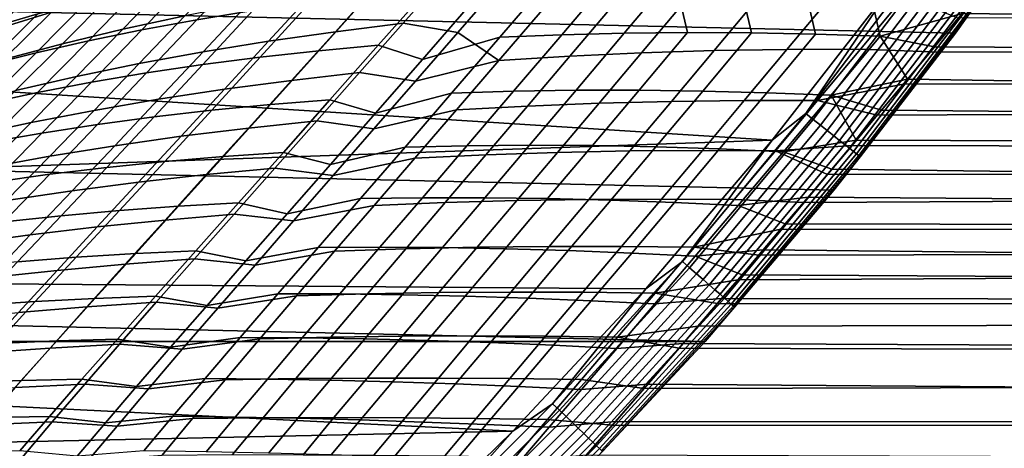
# Model space of a CAD drawing. Header units: metres. Extents: x -28 to 70, y -218 to 27.
# Tile 136 of 246: x 16.2 to 22.41, y -18.98 to -16.28. Entities that reach past the tile are written whole.
import ezdxf

# ---------------------------------------------------------------- set-up
doc = ezdxf.new("R2010")
doc.units = ezdxf.units.M
doc.layers.add('solid_10_261_002_XXX', color=7, linetype='CONTINUOUS')

msp = doc.modelspace()

# ---------------------------------------------------------------- linework, layer by layer
at = {"layer": 'solid_10_261_002_XXX'}
for points in [[(22.099781, -16.366096, -5), (-22.821917, -15.343076, -5), (-23.496506, -14.288569, -5), (22.821917, -15.343076, -5)], [(21.332174, -17.354755, -5), (-22.099781, -16.366096, -5), (-22.821917, -15.343076, -5), (22.099781, -16.366096, -5)], [(22.821844, -15.343189, -0.5), (22.099854, -16.366016, -0.5), (22.099781, -16.366096, -5), (22.821917, -15.343076, -5)], [(22.245083, -16.161999, -0.440391), (22.099854, -16.366016, -0.5), (22.821844, -15.343189, -0.5)], [(17.314629, -16.280357, 100.37133), (17.636488, -15.935699, 99.866058), (17.988544, -15.87366, 100.078346), (17.668259, -16.222908, 100.580765)], [(20.944098, -17.039499), (21.697809, -16.068729), (15.181835, -15.922037), (14.406844, -16.626568)], [(16.005104, -16.332874, 98.643349), (16.342152, -16.001106, 98.142944), (16.64698, -15.906717, 98.411339), (16.312922, -16.24239, 98.907211)], [(16.35194, -16.040718, 129.638458), (16.043488, -16.342142, 129.174866), (16.398581, -16.233555, 128.90567), (16.702795, -15.929168, 129.361969)], [(17.142881, -16.035906, 128.402283), (16.848246, -16.340307, 127.939102), (17.239708, -16.25527, 127.71315), (17.531113, -15.947328, 128.169891)], [(16.968721, -16.343781, 100.150764), (17.292479, -16.003695, 99.642189), (17.636488, -15.935699, 99.866058), (17.314629, -16.280357, 100.37133)], [(21.15657, -16.871801, -0.003646), (21.892218, -15.905626, -0.003646), (21.697809, -16.068729)], [(21.203049, -16.908867, -0.014544), (21.940311, -15.940569, -0.014544), (21.892218, -15.905626, -0.003646), (21.15657, -16.871801, -0.003646)], [(21.248159, -16.944841, -0.032535), (21.986992, -15.974484, -0.032535), (21.940311, -15.940569, -0.014544), (21.203049, -16.908867, -0.014544)], [(15.707069, -16.428204, 98.371368), (16.04739, -16.100204, 97.866135), (16.342152, -16.001106, 98.142944), (16.005104, -16.332874, 98.643349)], [(16.63096, -16.413103, 99.919655), (16.956938, -16.077547, 99.407341), (17.292479, -16.003695, 99.642189), (16.968721, -16.343781, 100.150764)], [(18.469376, -16.042706, 127.118889), (18.188587, -16.355749, 126.658348), (18.616701, -16.303047, 126.495224), (18.895832, -15.986372, 126.951286)], [(18.895832, -15.986372, 126.951286), (18.616701, -16.303047, 126.495224), (18.961658, -16.361206, 126.195549), (19.233238, -16.048702, 126.646179)], [(19.225571, -16.391096, 101.958908), (19.537369, -16.027897, 101.440681), (19.92837, -16.007721, 101.571243), (19.616188, -16.375088, 102.089836)], [(19.616188, -16.375088, 102.089836), (19.92837, -16.007721, 101.571243), (20.324041, -15.99379, 101.686806), (20.011143, -16.365141, 102.206467)], [(20.011143, -16.365141, 102.206467), (20.324041, -15.99379, 101.686806), (20.409979, -16.361177, 102.308357)], [(20.324041, -15.99379, 101.686806), (20.723925, -15.986053, 101.78688), (20.812244, -16.363123, 102.39505), (20.409979, -16.361177, 102.308357)], [(20.723925, -15.986053, 101.78688), (21.127552, -15.984461, 101.870987), (21.217482, -16.370903, 102.466095), (20.812244, -16.363123, 102.39505)], [(21.127552, -15.984461, 101.870987), (21.534464, -15.988965, 101.938652), (21.625238, -16.384441, 102.521049), (21.217482, -16.370903, 102.466095)], [(21.291243, -16.9792, -0.057356), (22.031572, -16.006874, -0.057356), (21.986992, -15.974484, -0.032535), (21.248159, -16.944841, -0.032535)], [(21.331671, -17.01144, -0.088645), (22.073406, -16.03727, -0.088645), (22.031572, -16.006874, -0.057356), (21.291243, -16.9792, -0.057356)], [(21.534464, -15.988965, 101.938652), (21.944197, -15.999514, 101.989372), (22.141901, -16.242201, 102.329918), (21.625238, -16.384441, 102.521049)], [(16.013262, -16.157969, 129.925598), (15.700212, -16.456556, 129.454361), (16.043488, -16.342142, 129.174866), (16.35194, -16.040718, 129.638458)], [(16.301771, -16.488251, 99.678589), (16.630287, -16.15716, 99.162132), (16.956938, -16.077547, 99.407341), (16.63096, -16.413103, 99.919655)], [(16.765188, -16.131359, 128.647827), (16.466927, -16.432262, 128.177689), (16.848246, -16.340307, 127.939102), (17.142881, -16.035906, 128.402283)], [(18.050831, -16.106369, 127.302261), (17.767977, -16.415689, 126.836555), (18.188587, -16.355749, 126.658348), (18.469376, -16.042706, 127.118889)], [(18.737467, -16.530592, 101.991714), (19.041058, -16.181719, 101.475571), (19.537369, -16.027897, 101.440681), (19.225571, -16.391096, 101.958908)], [(19.233238, -16.048702, 126.646179), (18.961658, -16.361206, 126.195549), (19.220161, -16.537367, 125.74791), (19.493189, -16.219584, 126.217133)], [(21.15657, -16.871801, -0.003646), (21.697809, -16.068729), (20.944098, -17.039499)], [(21.368853, -17.04109, -0.125945), (22.111881, -16.065222, -0.125945), (22.073406, -16.03727, -0.088645), (21.331671, -17.01144, -0.088645)], [(21.402243, -17.067719, -0.16871), (22.146433, -16.090324, -0.16871), (22.111881, -16.065222, -0.125945), (21.368853, -17.04109, -0.125945)], [(22.321981, -16.02508, 102.033508), (54.200001, -16.06415, 102.086014), (54.200001, -16.629393, 102.888596), (22.141901, -16.242201, 102.329918)], [(16.398581, -16.233555, 128.90567), (16.096304, -16.531029, 128.428116), (16.466927, -16.432262, 128.177689), (16.765188, -16.131359, 128.647827)], [(17.640755, -16.177258, 127.50061), (17.355423, -16.482792, 127.029091), (17.767977, -16.415689, 126.836555), (18.050831, -16.106369, 127.302261)], [(17.715445, -16.516684, 101.301697), (18.029184, -16.171511, 100.778496), (18.396984, -16.126238, 100.963936), (18.084253, -16.476068, 101.484993)], [(18.084253, -16.476068, 101.484993), (18.396984, -16.126238, 100.963936), (18.771233, -16.087166, 101.136497), (18.459162, -16.44157, 101.655991)], [(18.771233, -16.087166, 101.136497), (19.041058, -16.181719, 101.475571), (18.737467, -16.530592, 101.991714), (18.459162, -16.44157, 101.655991)], [(20.849722, -16.148182, 125.930138), (20.576693, -16.474751, 125.465866), (21.036875, -16.467178, 125.407173), (21.31064, -16.138254, 125.871658)], [(21.31064, -16.138254, 125.871658), (21.036875, -16.467178, 125.407173), (21.50008, -16.466009, 125.367104), (21.774929, -16.135065, 125.832787)], [(21.431355, -17.090935, -0.216316), (22.176558, -16.112211, -0.216316), (22.146433, -16.090324, -0.16871), (21.402243, -17.067719, -0.16871)], [(21.455765, -17.110401, -0.268066), (22.201815, -16.130562, -0.268066), (22.176558, -16.112211, -0.216316), (21.431355, -17.090935, -0.216316)], [(21.475113, -17.125832, -0.323206), (22.221836, -16.145109, -0.323206), (22.201815, -16.130562, -0.268066), (21.455765, -17.110401, -0.268066)], [(21.774929, -16.135065, 125.832787), (21.50008, -16.466009, 125.367104), (21.941723, -16.482347, 125.328384), (22.117039, -16.271477, 125.629234)], [(22.117039, -16.271477, 125.629234), (21.941723, -16.482347, 125.328384), (68.738998, -16.657686, 125.068939), (68.738998, -16.095184, 125.872032)], [(15.981546, -16.569101, 99.428177), (16.312922, -16.24239, 98.907211), (16.630287, -16.15716, 99.162132), (16.301771, -16.488251, 99.678589)], [(17.239708, -16.25527, 127.71315), (16.951487, -16.55698, 127.235222), (17.355423, -16.482792, 127.029091), (17.640755, -16.177258, 127.50061)], [(17.353163, -16.563364, 101.106659), (17.668259, -16.222908, 100.580765), (18.029184, -16.171511, 100.778496), (17.715445, -16.516684, 101.301697)], [(19.493189, -16.219584, 126.217133), (19.220161, -16.537367, 125.74791), (19.667749, -16.509697, 125.63681), (19.940393, -16.188728, 126.1035)], [(19.940393, -16.188728, 126.1035), (19.667749, -16.509697, 125.63681), (20.120123, -16.488874, 125.54261), (20.392773, -16.164967, 126.007629)], [(20.392773, -16.164967, 126.007629), (20.120123, -16.488874, 125.54261), (20.576693, -16.474751, 125.465866), (20.849722, -16.148182, 125.930138)], [(21.489119, -17.137001, -0.380929), (22.23633, -16.15564, -0.380929), (22.221836, -16.145109, -0.323206), (21.475113, -17.125832, -0.323206)], [(21.497578, -17.143745, -0.440391), (22.245083, -16.161999, -0.440391), (22.23633, -16.15564, -0.380929), (21.489119, -17.137001, -0.380929)], [(21.497578, -17.143745, -0.440391), (22.099854, -16.366016, -0.5), (22.245083, -16.161999, -0.440391)], [(15.670562, -16.655315, 99.169174), (16.005104, -16.332874, 98.643349), (16.312922, -16.24239, 98.907211), (15.981546, -16.569101, 99.428177)], [(16.043488, -16.342142, 129.174866), (15.736807, -16.636278, 128.689468), (16.096304, -16.531029, 128.428116), (16.398581, -16.233555, 128.90567)], [(16.848246, -16.340307, 127.939102), (16.556721, -16.638184, 127.454193), (16.951487, -16.55698, 127.235222), (17.239708, -16.25527, 127.71315)], [(16.997831, -16.616062, 100.900429), (17.314629, -16.280357, 100.37133), (17.668259, -16.222908, 100.580765), (17.353163, -16.563364, 101.106659)], [(21.625238, -16.384441, 102.521049), (22.141901, -16.242201, 102.329918), (21.967104, -16.452318, 102.628052)], [(21.967104, -16.452318, 102.628052), (22.141901, -16.242201, 102.329918), (54.200001, -16.629393, 102.888596)], [(16.649879, -16.674725, 100.683556), (16.968721, -16.343781, 100.150764), (17.314629, -16.280357, 100.37133), (16.997831, -16.616062, 100.900429)], [(18.188587, -16.355749, 126.658348), (17.911943, -16.662766, 126.176636), (18.341684, -16.613823, 126.01844), (18.616701, -16.303047, 126.495224)], [(18.616701, -16.303047, 126.495224), (18.341684, -16.613823, 126.01844), (18.694263, -16.667944, 125.724915), (18.961658, -16.361206, 126.195549)], [(20.520069, -18.307835, -5), (-21.332174, -17.354755, -5), (-22.099781, -16.366096, -5), (21.332174, -17.354755, -5)], [(16.466927, -16.432262, 128.177689), (16.171684, -16.726324, 127.685265), (16.556721, -16.638184, 127.454193), (16.848246, -16.340307, 127.939102)], [(16.309731, -16.739304, 100.456596), (16.63096, -16.413103, 99.919655), (16.968721, -16.343781, 100.150764), (16.649879, -16.674725, 100.683556)], [(17.767977, -16.415689, 126.836555), (17.489279, -16.718813, 126.34919), (17.911943, -16.662766, 126.176636), (18.188587, -16.355749, 126.658348)], [(18.442244, -16.868469, 102.527618), (18.737467, -16.530592, 101.991714), (19.225571, -16.391096, 101.958908), (18.921795, -16.743444, 102.497734)], [(18.961658, -16.361206, 126.195549), (18.694263, -16.667944, 125.724915), (19.220161, -16.537367, 125.74791)], [(18.921795, -16.743444, 102.497734), (19.225571, -16.391096, 101.958908), (19.616188, -16.375088, 102.089836), (19.31214, -16.731398, 102.628677)], [(19.31214, -16.731398, 102.628677), (19.616188, -16.375088, 102.089836), (20.011143, -16.365141, 102.206467), (19.706476, -16.725178, 102.746078)], [(19.706476, -16.725178, 102.746078), (20.011143, -16.365141, 102.206467), (20.409979, -16.361177, 102.308357), (20.104362, -16.72468, 102.849503)], [(20.104362, -16.72468, 102.849503), (20.409979, -16.361177, 102.308357), (20.812244, -16.363123, 102.39505), (20.505348, -16.729803, 102.938538)], [(20.505348, -16.729803, 102.938538), (20.812244, -16.363123, 102.39505), (21.217482, -16.370903, 102.466095), (20.908991, -16.740444, 103.012764)], [(20.908991, -16.740444, 103.012764), (21.217482, -16.370903, 102.466095), (21.625238, -16.384441, 102.521049), (21.31484, -16.756498, 103.071762)], [(21.31484, -16.756498, 103.071762), (21.625238, -16.384441, 102.521049), (21.797499, -16.655197, 102.927315)], [(22.099854, -16.366016, -0.5), (21.332058, -17.354921, -0.5), (21.332174, -17.354755, -5), (22.099781, -16.366096, -5)], [(21.497578, -17.143745, -0.440391), (21.332058, -17.354921, -0.5), (22.099854, -16.366016, -0.5)], [(21.625238, -16.384441, 102.521049), (21.967104, -16.452318, 102.628052), (21.797499, -16.655197, 102.927315)], [(16.096304, -16.531029, 128.428116), (15.796928, -16.82132, 127.927696), (16.171684, -16.726324, 127.685265), (16.466927, -16.432262, 128.177689)], [(15.977812, -16.80975, 100.2201), (16.301771, -16.488251, 99.678589), (16.63096, -16.413103, 99.919655), (16.309731, -16.739304, 100.456596)], [(17.355423, -16.482792, 127.029091), (17.074245, -16.781921, 126.5354), (17.489279, -16.718813, 126.34919), (17.767977, -16.415689, 126.836555)], [(17.77916, -16.815403, 102.02787), (18.084253, -16.476068, 101.484993), (18.459162, -16.44157, 101.655991), (18.154869, -16.785402, 102.196861)], [(18.459162, -16.44157, 101.655991), (18.737467, -16.530592, 101.991714), (18.442244, -16.868469, 102.527618), (18.154869, -16.785402, 102.196861)], [(21.967104, -16.452318, 102.628052), (54.200001, -16.629393, 102.888596), (54.200001, -17.154572, 103.717949), (21.797499, -16.655197, 102.927315)], [(15.654521, -16.885963, 99.97464), (15.981546, -16.569101, 99.428177), (16.301771, -16.488251, 99.678589), (15.977812, -16.80975, 100.2201)], [(16.951487, -16.55698, 127.235222), (16.667395, -16.852047, 126.734566), (17.074245, -16.781921, 126.5354), (17.355423, -16.482792, 127.029091)], [(17.045383, -16.893358, 101.65535), (17.353163, -16.563364, 101.106659), (17.715445, -16.516684, 101.301697), (17.409189, -16.851397, 101.847191)], [(17.409189, -16.851397, 101.847191), (17.715445, -16.516684, 101.301697), (18.084253, -16.476068, 101.484993), (17.77916, -16.815403, 102.02787)], [(19.220161, -16.537367, 125.74791), (18.95195, -16.848835, 125.257439), (19.399836, -16.824324, 125.149261), (19.667749, -16.509697, 125.63681)], [(19.667749, -16.509697, 125.63681), (19.399836, -16.824324, 125.149261), (19.85211, -16.80636, 125.057068), (20.120123, -16.488874, 125.54261)], [(20.120123, -16.488874, 125.54261), (19.85211, -16.80636, 125.057068), (20.308199, -16.794767, 124.981392), (20.576693, -16.474751, 125.465866)], [(20.576693, -16.474751, 125.465866), (20.308199, -16.794767, 124.981392), (20.767532, -16.789368, 124.92276), (21.036875, -16.467178, 125.407173)], [(21.036875, -16.467178, 125.407173), (20.767532, -16.789368, 124.92276), (21.229538, -16.789984, 124.881721), (21.50008, -16.466009, 125.367104)], [(21.50008, -16.466009, 125.367104), (21.229538, -16.789984, 124.881721), (21.771585, -16.686136, 125.026009), (21.941723, -16.482347, 125.328384)], [(21.941723, -16.482347, 125.328384), (21.771585, -16.686136, 125.026009), (68.738998, -16.657686, 125.068939)], [(16.556721, -16.638184, 127.454193), (16.269285, -16.929144, 126.945984), (16.667395, -16.852047, 126.734566), (16.951487, -16.55698, 127.235222)], [(16.688168, -16.941269, 101.45285), (16.997831, -16.616062, 100.900429), (17.353163, -16.563364, 101.106659), (17.045383, -16.893358, 101.65535)], [(18.431826, -16.968422, 125.232994), (18.95195, -16.848835, 125.257439), (19.220161, -16.537367, 125.74791), (18.694263, -16.667944, 125.724915)], [(20.944098, -17.039499), (14.406844, -16.626568), (13.599475, -17.293161)], [(16.171684, -16.726324, 127.685265), (15.880466, -17.01317, 127.168961), (16.269285, -16.929144, 126.945984), (16.556721, -16.638184, 127.454193)], [(16.337969, -16.995106, 101.240219), (16.649879, -16.674725, 100.683556), (16.997831, -16.616062, 100.900429), (16.688168, -16.941269, 101.45285)], [(17.911943, -16.662766, 126.176636), (17.640308, -16.96328, 125.67231), (18.071623, -16.918203, 125.519539), (18.341684, -16.613823, 126.01844)], [(18.341684, -16.613823, 126.01844), (18.071623, -16.918203, 125.519539), (18.431826, -16.968422, 125.232994), (18.694263, -16.667944, 125.724915)], [(15.995212, -17.054848, 101.017975), (16.309731, -16.739304, 100.456596), (16.649879, -16.674725, 100.683556), (16.337969, -16.995106, 101.240219)], [(17.489279, -16.718813, 126.34919), (17.215631, -17.015287, 125.838684), (17.640308, -16.96328, 125.67231), (17.911943, -16.662766, 126.176636)], [(21.229538, -16.789984, 124.881721), (21.606695, -16.882961, 124.722206), (21.771585, -16.686136, 125.026009)], [(21.31484, -16.756498, 103.071762), (21.797499, -16.655197, 102.927315), (21.633024, -16.850967, 103.227585)], [(21.606695, -16.882961, 124.722206), (21.446976, -17.072836, 124.417213), (68.738998, -17.180157, 124.23925), (68.738998, -16.657686, 125.068939)], [(21.771585, -16.686136, 125.026009), (21.606695, -16.882961, 124.722206), (68.738998, -16.657686, 125.068939)], [(21.633024, -16.850967, 103.227585), (21.797499, -16.655197, 102.927315), (54.200001, -17.154572, 103.717949)], [(15.660322, -17.12047, 100.786629), (15.977812, -16.80975, 100.2201), (16.309731, -16.739304, 100.456596), (15.995212, -17.054848, 101.017975)], [(17.074245, -16.781921, 126.5354), (16.79814, -17.074217, 126.018021), (17.215631, -17.015287, 125.838684), (17.489279, -16.718813, 126.34919)], [(18.157492, -17.193434, 103.082115), (18.442244, -16.868469, 102.527618), (18.921795, -16.743444, 102.497734), (18.628416, -17.082684, 103.055656)], [(18.628416, -17.082684, 103.055656), (18.921795, -16.743444, 102.497734), (19.31214, -16.731398, 102.628677), (19.018658, -17.074268, 103.186104)], [(19.018658, -17.074268, 103.186104), (19.31214, -16.731398, 102.628677), (19.706476, -16.725178, 102.746078), (19.412544, -17.071398, 103.30378)], [(19.412544, -17.071398, 103.30378), (19.706476, -16.725178, 102.746078), (20.104362, -16.72468, 102.849503), (19.809639, -17.07394, 103.408279)], [(19.809639, -17.07394, 103.408279), (20.104362, -16.72468, 102.849503), (20.505348, -16.729803, 102.938538), (20.209505, -17.081764, 103.499222)], [(20.209505, -17.081764, 103.499222), (20.505348, -16.729803, 102.938538), (20.908991, -16.740444, 103.012764), (20.611704, -17.094738, 103.576225)], [(20.611704, -17.094738, 103.576225), (20.908991, -16.740444, 103.012764), (21.31484, -16.756498, 103.071762), (21.015802, -17.11273, 103.638893)], [(21.015802, -17.11273, 103.638893), (21.31484, -16.756498, 103.071762), (21.473665, -17.039883, 103.528976)], [(21.31484, -16.756498, 103.071762), (21.633024, -16.850967, 103.227585), (21.473665, -17.039883, 103.528976)], [(16.667395, -16.852047, 126.734566), (16.388384, -17.140059, 126.209648), (16.79814, -17.074217, 126.018021), (17.074245, -16.781921, 126.5354)], [(17.11257, -17.173882, 102.414162), (17.409189, -16.851397, 101.847191), (17.77916, -16.815403, 102.02787), (17.483908, -17.142353, 102.591583)], [(17.483908, -17.142353, 102.591583), (17.77916, -16.815403, 102.02787), (18.154869, -16.785402, 102.196861), (17.860609, -17.116652, 102.757965)], [(18.154869, -16.785402, 102.196861), (18.442244, -16.868469, 102.527618), (18.157492, -17.193434, 103.082115), (17.860609, -17.116652, 102.757965)], [(18.95195, -16.848835, 125.257439), (18.689352, -17.153446, 124.744408), (19.137432, -17.13204, 124.639595), (19.399836, -16.824324, 125.149261)], [(19.399836, -16.824324, 125.149261), (19.137432, -17.13204, 124.639595), (19.589499, -17.116835, 124.549805), (19.85211, -16.80636, 125.057068)], [(19.85211, -16.80636, 125.057068), (19.589499, -17.116835, 124.549805), (20.044991, -17.107624, 124.475548), (20.308199, -16.794767, 124.981392)], [(20.308199, -16.794767, 124.981392), (20.044991, -17.107624, 124.475548), (20.503357, -17.104197, 124.417313), (20.767532, -16.789368, 124.92276)], [(20.767532, -16.789368, 124.92276), (20.503357, -17.104197, 124.417313), (20.964039, -17.106342, 124.375603), (21.229538, -16.789984, 124.881721)], [(21.229538, -16.789984, 124.881721), (20.964039, -17.106342, 124.375603), (21.446976, -17.072836, 124.417213), (21.606695, -16.882961, 124.722206)], [(16.269285, -16.929144, 126.945984), (15.986915, -17.212799, 126.412918), (16.388384, -17.140059, 126.209648), (16.667395, -16.852047, 126.734566)], [(16.747023, -17.211248, 102.226173), (17.045383, -16.893358, 101.65535), (17.409189, -16.851397, 101.847191), (17.11257, -17.173882, 102.414162)], [(18.175121, -17.262152, 124.718506), (18.689352, -17.153446, 124.744408), (18.95195, -16.848835, 125.257439), (18.431826, -16.968422, 125.232994)], [(20.378317, -17.803999, -0.003646), (21.15657, -16.871801, -0.003646), (20.944098, -17.039499)], [(20.423084, -17.843111, -0.014544), (21.203049, -16.908867, -0.014544), (21.15657, -16.871801, -0.003646), (20.378317, -17.803999, -0.003646)], [(21.473665, -17.039883, 103.528976), (21.633024, -16.850967, 103.227585), (54.200001, -17.154572, 103.717949)], [(15.880466, -17.01317, 127.168961), (15.594281, -17.292427, 126.627159), (15.986915, -17.212799, 126.412918), (16.269285, -16.929144, 126.945984)], [(16.034992, -17.303524, 101.820412), (16.337969, -16.995106, 101.240219), (16.688168, -16.941269, 101.45285), (16.387688, -17.254459, 102.028091)], [(16.387688, -17.254459, 102.028091), (16.688168, -16.941269, 101.45285), (17.045383, -16.893358, 101.65535), (16.747023, -17.211248, 102.226173)], [(17.640308, -16.96328, 125.67231), (17.374548, -17.256817, 125.143936), (17.807358, -17.215694, 124.997124), (18.071623, -16.918203, 125.519539)], [(18.071623, -16.918203, 125.519539), (17.807358, -17.215694, 124.997124), (18.175121, -17.262152, 124.718506), (18.431826, -16.968422, 125.232994)], [(20.466536, -17.881075, -0.032535), (21.248159, -16.944841, -0.032535), (21.203049, -16.908867, -0.014544), (20.423084, -17.843111, -0.014544)], [(20.508036, -17.917332, -0.057356), (21.291243, -16.9792, -0.057356), (21.248159, -16.944841, -0.032535), (20.466536, -17.881075, -0.032535)], [(15.689355, -17.35845, 101.603607), (15.995212, -17.054848, 101.017975), (16.337969, -16.995106, 101.240219), (16.034992, -17.303524, 101.820412)], [(17.215631, -17.015287, 125.838684), (16.947922, -17.304661, 125.303589), (17.374548, -17.256817, 125.143936), (17.640308, -16.96328, 125.67231)], [(20.546976, -17.951353, -0.088645), (21.331671, -17.01144, -0.088645), (21.291243, -16.9792, -0.057356), (20.508036, -17.917332, -0.057356)], [(20.582788, -17.982641, -0.125945), (21.368853, -17.04109, -0.125945), (21.331671, -17.01144, -0.088645), (20.546976, -17.951353, -0.088645)], [(20.146633, -17.975332), (20.944098, -17.039499), (13.599475, -17.293161), (12.761367, -17.920586)], [(16.388384, -17.140059, 126.209648), (16.115398, -17.420607, 125.658943), (16.528025, -17.359249, 125.475464), (16.79814, -17.074217, 126.018021)], [(16.79814, -17.074217, 126.018021), (16.528025, -17.359249, 125.475464), (16.947922, -17.304661, 125.303589), (17.215631, -17.015287, 125.838684)], [(18.347189, -17.407272, 103.631729), (18.628416, -17.082684, 103.055656), (19.018658, -17.074268, 103.186104), (18.737518, -17.402092, 103.761024)], [(18.737518, -17.402092, 103.761024), (19.018658, -17.074268, 103.186104), (19.412544, -17.071398, 103.30378), (19.131142, -17.402132, 103.878334)], [(19.131142, -17.402132, 103.878334), (19.412544, -17.071398, 103.30378), (19.809639, -17.07394, 103.408279), (19.52763, -17.40723, 103.983307)], [(19.52763, -17.40723, 103.983307), (19.809639, -17.07394, 103.408279), (20.209505, -17.081764, 103.499222), (19.926559, -17.417227, 104.075577)], [(20.378317, -17.803999, -0.003646), (20.944098, -17.039499), (20.146633, -17.975332)], [(20.614952, -18.01074, -0.16871), (21.402243, -17.067719, -0.16871), (21.368853, -17.04109, -0.125945), (20.582788, -17.982641, -0.125945)], [(20.642994, -18.03524, -0.216316), (21.431355, -17.090935, -0.216316), (21.402243, -17.067719, -0.16871), (20.614952, -18.01074, -0.16871)], [(20.964039, -17.106342, 124.375603), (21.292423, -17.255804, 124.111244), (21.446976, -17.072836, 124.417213)], [(21.015802, -17.11273, 103.638893), (21.473665, -17.039883, 103.528976), (21.31941, -17.222185, 103.831604)], [(21.446976, -17.072836, 124.417213), (21.292423, -17.255804, 124.111244), (68.738998, -17.180157, 124.23925)], [(21.473665, -17.039883, 103.528976), (54.200001, -17.154572, 103.717949), (54.200001, -17.638426, 104.572067), (21.31941, -17.222185, 103.831604)], [(17.200211, -17.455587, 103.175591), (17.483908, -17.142353, 102.591583), (17.860609, -17.116652, 102.757965), (17.578112, -17.433916, 103.338608)], [(17.860609, -17.116652, 102.757965), (18.157492, -17.193434, 103.082115), (17.884624, -17.504354, 103.654648), (17.578112, -17.433916, 103.338608)], [(17.884624, -17.504354, 103.654648), (18.157492, -17.193434, 103.082115), (18.628416, -17.082684, 103.055656), (18.347189, -17.407272, 103.631729)], [(18.689352, -17.153446, 124.744408), (18.433163, -17.450659, 124.20752), (18.881319, -17.432281, 124.106529), (19.137432, -17.13204, 124.639595)], [(19.137432, -17.13204, 124.639595), (18.881319, -17.432281, 124.106529), (19.333052, -17.419714, 124.0196), (19.589499, -17.116835, 124.549805)], [(19.589499, -17.116835, 124.549805), (19.333052, -17.419714, 124.0196), (19.787821, -17.41271, 123.947174), (20.044991, -17.107624, 124.475548)], [(20.044991, -17.107624, 124.475548), (19.787821, -17.41271, 123.947174), (20.245089, -17.411034, 123.889725), (20.503357, -17.104197, 124.417313)], [(19.926559, -17.417227, 104.075577), (20.209505, -17.081764, 103.499222), (20.611704, -17.094738, 103.576225), (20.327503, -17.431957, 104.154785)], [(20.503357, -17.104197, 124.417313), (20.245089, -17.411034, 123.889725), (20.704317, -17.41444, 123.847702), (20.964039, -17.106342, 124.375603)], [(20.327503, -17.431957, 104.154785), (20.611704, -17.094738, 103.576225), (21.015802, -17.11273, 103.638893), (20.730036, -17.451262, 104.220589)], [(20.666504, -18.05578, -0.268066), (21.455765, -17.110401, -0.268066), (21.431355, -17.090935, -0.216316), (20.642994, -18.03524, -0.216316)], [(20.685143, -18.072063, -0.323206), (21.475113, -17.125832, -0.323206), (21.455765, -17.110401, -0.268066), (20.666504, -18.05578, -0.268066)], [(20.698633, -18.083851, -0.380929), (21.489119, -17.137001, -0.380929), (21.475113, -17.125832, -0.323206), (20.685143, -18.072063, -0.323206)], [(20.706779, -18.090969, -0.440391), (21.497578, -17.143745, -0.440391), (21.489119, -17.137001, -0.380929), (20.698633, -18.083851, -0.380929)], [(20.964039, -17.106342, 124.375603), (20.704317, -17.41444, 123.847702), (21.143064, -17.431936, 123.804466), (21.292423, -17.255804, 124.111244)], [(20.730036, -17.451262, 104.220589), (21.015802, -17.11273, 103.638893), (21.31941, -17.222185, 103.831604), (21.170248, -17.398098, 104.135612)], [(15.986915, -17.212799, 126.412918), (15.710588, -17.488756, 125.853416), (16.115398, -17.420607, 125.658943), (16.388384, -17.140059, 126.209648)], [(16.45978, -17.515854, 102.818825), (16.747023, -17.211248, 102.226173), (17.11257, -17.173882, 102.414162), (16.827293, -17.482887, 103.002182)], [(16.827293, -17.482887, 103.002182), (17.11257, -17.173882, 102.414162), (17.483908, -17.142353, 102.591583), (17.200211, -17.455587, 103.175591)], [(17.924923, -17.548639, 124.180161), (18.433163, -17.450659, 124.20752), (18.689352, -17.153446, 124.744408), (18.175121, -17.262152, 124.718506)], [(20.706779, -18.090969, -0.440391), (21.332058, -17.354921, -0.5), (21.497578, -17.143745, -0.440391)], [(21.143064, -17.431936, 123.804466), (20.998928, -17.601305, 123.497055), (68.738998, -17.661333, 123.384949), (68.738998, -17.180157, 124.23925)], [(21.292423, -17.255804, 124.111244), (21.143064, -17.431936, 123.804466), (68.738998, -17.180157, 124.23925)], [(15.742639, -17.598948, 102.424072), (16.034992, -17.303524, 101.820412), (16.387688, -17.254459, 102.028091), (16.098089, -17.554527, 102.625977)], [(16.098089, -17.554527, 102.625977), (16.387688, -17.254459, 102.028091), (16.747023, -17.211248, 102.226173), (16.45978, -17.515854, 102.818825)], [(16.947922, -17.304661, 125.303589), (16.687044, -17.586481, 124.742416), (17.115526, -17.542906, 124.590096), (17.374548, -17.256817, 125.143936)], [(17.374548, -17.256817, 125.143936), (17.115526, -17.542906, 124.590096), (17.549728, -17.505795, 124.449799), (17.807358, -17.215694, 124.997124)], [(17.807358, -17.215694, 124.997124), (17.549728, -17.505795, 124.449799), (17.924923, -17.548639, 124.180161), (18.175121, -17.262152, 124.718506)], [(21.170248, -17.398098, 104.135612), (21.31941, -17.222185, 103.831604), (54.200001, -17.638426, 104.572067)], [(16.528025, -17.359249, 125.475464), (16.26482, -17.636585, 124.906212), (16.687044, -17.586481, 124.742416), (16.947922, -17.304661, 125.303589)], [(20.520069, -18.307835, -5), (-20.520069, -18.307835, -5), (-21.332174, -17.354755, -5)], [(16.115398, -17.420607, 125.658943), (15.849387, -17.693279, 125.080902), (16.26482, -17.636585, 124.906212), (16.528025, -17.359249, 125.475464)], [(21.332058, -17.354921, -0.5), (20.520048, -18.307856, -0.5), (20.520069, -18.307835, -5), (21.332174, -17.354755, -5)], [(20.706779, -18.090969, -0.440391), (20.520048, -18.307856, -0.5), (21.332058, -17.354921, -0.5)], [(16.929369, -17.754257, 103.779701), (17.200211, -17.455587, 103.175591), (17.578112, -17.433916, 103.338608), (17.308645, -17.736313, 103.938538)], [(17.578112, -17.433916, 103.338608), (17.884624, -17.504354, 103.654648), (17.624809, -17.80039, 104.244873), (17.308645, -17.736313, 103.938538)], [(17.624809, -17.80039, 104.244873), (17.884624, -17.504354, 103.654648), (18.347189, -17.407272, 103.631729), (18.079338, -17.71628, 104.225479)], [(18.079338, -17.71628, 104.225479), (18.347189, -17.407272, 103.631729), (18.737518, -17.402092, 103.761024), (18.469927, -17.713923, 104.352844)], [(18.433163, -17.450659, 124.20752), (18.184198, -17.739916, 123.645439), (18.63229, -17.724472, 123.548805), (18.881319, -17.432281, 124.106529)], [(18.469927, -17.713923, 104.352844), (18.737518, -17.402092, 103.761024), (19.131142, -17.402132, 103.878334), (18.863457, -17.716419, 104.469048)], [(18.881319, -17.432281, 124.106529), (18.63229, -17.724472, 123.548805), (19.083549, -17.714394, 123.465218), (19.333052, -17.419714, 124.0196)], [(18.863457, -17.716419, 104.469048), (19.131142, -17.402132, 103.878334), (19.52763, -17.40723, 103.983307), (19.259516, -17.723583, 104.573753)], [(19.333052, -17.419714, 124.0196), (19.083549, -17.714394, 123.465218), (19.537453, -17.709408, 123.395103), (19.787821, -17.41271, 123.947174)], [(19.259516, -17.723583, 104.573753), (19.52763, -17.40723, 103.983307), (19.926559, -17.417227, 104.075577), (19.657686, -17.735218, 104.666626)], [(19.787821, -17.41271, 123.947174), (19.537453, -17.709408, 123.395103), (19.993483, -17.70924, 123.338875), (20.245089, -17.411034, 123.889725)], [(19.657686, -17.735218, 104.666626), (19.926559, -17.417227, 104.075577), (20.327503, -17.431957, 104.154785), (20.057556, -17.751137, 104.747353)], [(20.245089, -17.411034, 123.889725), (19.993483, -17.70924, 123.338875), (20.451118, -17.713615, 123.296951), (20.704317, -17.41444, 123.847702)], [(20.057556, -17.751137, 104.747353), (20.327503, -17.431957, 104.154785), (20.730036, -17.451262, 104.220589), (20.45871, -17.771145, 104.81559)], [(20.704317, -17.41444, 123.847702), (20.451118, -17.713615, 123.296951), (20.998928, -17.601305, 123.497055), (21.143064, -17.431936, 123.804466)], [(20.730036, -17.451262, 104.220589), (21.170248, -17.398098, 104.135612), (21.026237, -17.567636, 104.440811)], [(21.026237, -17.567636, 104.440811), (21.170248, -17.398098, 104.135612), (54.200001, -17.638426, 104.572067)], [(16.185013, -17.806389, 103.433327), (16.45978, -17.515854, 102.818825), (16.827293, -17.482887, 103.002182), (16.554688, -17.777592, 103.61116)], [(16.554688, -17.777592, 103.61116), (16.827293, -17.482887, 103.002182), (17.200211, -17.455587, 103.175591), (16.929369, -17.754257, 103.779701)], [(17.115526, -17.542906, 124.590096), (16.864124, -17.821054, 124.009338), (17.299593, -17.787996, 123.87616), (17.549728, -17.505795, 124.449799)], [(17.549728, -17.505795, 124.449799), (17.299593, -17.787996, 123.87616), (17.682053, -17.827341, 123.616669), (17.924923, -17.548639, 124.180161)], [(17.682053, -17.827341, 123.616669), (18.184198, -17.739916, 123.645439), (18.433163, -17.450659, 124.20752), (17.924923, -17.548639, 124.180161)], [(20.45871, -17.771145, 104.81559), (20.730036, -17.451262, 104.220589), (21.026237, -17.567636, 104.440811), (20.887394, -17.73073, 104.746826)], [(15.820758, -17.840721, 103.24659), (16.098089, -17.554527, 102.625977), (16.45978, -17.515854, 102.818825), (16.185013, -17.806389, 103.433327)], [(16.687044, -17.586481, 124.742416), (16.433905, -17.860281, 124.153709), (16.864124, -17.821054, 124.009338), (17.115526, -17.542906, 124.590096)], [(21.026237, -17.567636, 104.440811), (54.200001, -17.638426, 104.572067), (54.200001, -18.079786, 105.448898), (20.887394, -17.73073, 104.746826)], [(16.26482, -17.636585, 124.906212), (16.009462, -17.905781, 124.308769), (16.433905, -17.860281, 124.153709), (16.687044, -17.586481, 124.742416)], [(20.451118, -17.713615, 123.296951), (20.860044, -17.763983, 123.189178), (20.998928, -17.601305, 123.497055)], [(20.998928, -17.601305, 123.497055), (20.860044, -17.763983, 123.189178), (68.738998, -17.661333, 123.384949)], [(15.849387, -17.693279, 125.080902), (15.591316, -17.957653, 124.473991), (16.009462, -17.905781, 124.308769), (16.26482, -17.636585, 124.906212)], [(20.726458, -17.920015, 122.88105), (20.59812, -18.069508, 122.5728), (68.738998, -18.100063, 122.508095), (68.738998, -17.661333, 123.384949)], [(20.860044, -17.763983, 123.189178), (20.726458, -17.920015, 122.88105), (68.738998, -17.661333, 123.384949)], [(16.296061, -18.05719, 104.241043), (16.554688, -17.777592, 103.61116), (16.929369, -17.754257, 103.779701), (16.672663, -18.037525, 104.403778)], [(16.672663, -18.037525, 104.403778), (16.929369, -17.754257, 103.779701), (17.308645, -17.736313, 103.938538), (17.053467, -18.02298, 104.557495)], [(17.308645, -17.736313, 103.938538), (17.624809, -17.80039, 104.244873), (17.379206, -18.080704, 104.852455), (17.053467, -18.02298, 104.557495)], [(17.379206, -18.080704, 104.852455), (17.624809, -17.80039, 104.244873), (18.079338, -17.71628, 104.225479), (17.826075, -18.008799, 104.836441)], [(17.447769, -18.097254, 123.026482), (17.943605, -18.020285, 123.056625), (18.184198, -17.739916, 123.645439), (17.682053, -17.827341, 123.616669)], [(17.826075, -18.008799, 104.836441), (18.079338, -17.71628, 104.225479), (18.469927, -17.713923, 104.352844), (18.217073, -18.008831, 104.961006)], [(18.184198, -17.739916, 123.645439), (17.943605, -18.020285, 123.056625), (18.391455, -18.007664, 122.964874), (18.63229, -17.724472, 123.548805)], [(18.217073, -18.008831, 104.961006), (18.469927, -17.713923, 104.352844), (18.863457, -17.716419, 104.469048), (18.610668, -18.013323, 105.075226)], [(18.63229, -17.724472, 123.548805), (18.391455, -18.007664, 122.964874), (18.842064, -17.999928, 122.885139), (19.083549, -17.714394, 123.465218)], [(18.610668, -18.013323, 105.075226), (18.863457, -17.716419, 104.469048), (19.259516, -17.723583, 104.573753), (19.006456, -18.022053, 105.178802)], [(19.083549, -17.714394, 123.465218), (18.842064, -17.999928, 122.885139), (19.29493, -17.996765, 122.81781), (19.537453, -17.709408, 123.395103)], [(19.006456, -18.022053, 105.178802), (19.259516, -17.723583, 104.573753), (19.657686, -17.735218, 104.666626), (19.404036, -18.0348, 105.271439)], [(19.537453, -17.709408, 123.395103), (19.29493, -17.996765, 122.81781), (19.749552, -17.997869, 122.763268), (19.993483, -17.70924, 123.338875)], [(19.404036, -18.0348, 105.271439), (19.657686, -17.735218, 104.666626), (20.057556, -17.751137, 104.747353), (19.803007, -18.051342, 105.352837)], [(19.993483, -17.70924, 123.338875), (19.749552, -17.997869, 122.763268), (20.205429, -18.002932, 122.721893), (20.451118, -17.713615, 123.296951)], [(19.803007, -18.051342, 105.352837), (20.057556, -17.751137, 104.747353), (20.45871, -17.771145, 104.81559), (20.202969, -18.071461, 105.422699)], [(20.451118, -17.713615, 123.296951), (20.205429, -18.002932, 122.721893), (20.726458, -17.920015, 122.88105), (20.860044, -17.763983, 123.189178)], [(20.45871, -17.771145, 104.81559), (20.887394, -17.73073, 104.746826), (20.753632, -17.887455, 105.053551)], [(20.753632, -17.887455, 105.053551), (20.887394, -17.73073, 104.746826), (54.200001, -18.079786, 105.448898)], [(15.924065, -18.082081, 104.069679), (16.185013, -17.806389, 103.433327), (16.554688, -17.777592, 103.61116), (16.296061, -18.05719, 104.241043)], [(16.433905, -17.860281, 124.153709), (16.189833, -18.12521, 123.53595), (16.621622, -18.090387, 123.400139), (16.864124, -17.821054, 124.009338)], [(16.864124, -17.821054, 124.009338), (16.621622, -18.090387, 123.400139), (17.058186, -18.061398, 123.274673), (17.299593, -17.787996, 123.87616)], [(17.299593, -17.787996, 123.87616), (17.058186, -18.061398, 123.274673), (17.447769, -18.097254, 123.026482), (17.682053, -17.827341, 123.616669)], [(19.559023, -18.70034, -0.003646), (20.378317, -17.803999, -0.003646), (20.146633, -17.975332)], [(19.601992, -18.741423, -0.014544), (20.423084, -17.843111, -0.014544), (20.378317, -17.803999, -0.003646), (19.559023, -18.70034, -0.003646)], [(20.202969, -18.071461, 105.422699), (20.45871, -17.771145, 104.81559), (20.753632, -17.887455, 105.053551), (20.62487, -18.037889, 105.36087)], [(16.009462, -17.905781, 124.308769), (15.763327, -18.16601, 123.681641), (16.189833, -18.12521, 123.53595), (16.433905, -17.860281, 124.153709)], [(19.643696, -18.781296, -0.032535), (20.466536, -17.881075, -0.032535), (20.423084, -17.843111, -0.014544), (19.601992, -18.741423, -0.014544)], [(19.683527, -18.819378, -0.057356), (20.508036, -17.917332, -0.057356), (20.466536, -17.881075, -0.032535), (19.643696, -18.781296, -0.032535)], [(19.307837, -18.873436), (20.146633, -17.975332), (12.761367, -17.920586), (11.893956, -18.507654)], [(19.720901, -18.855114, -0.088645), (20.546976, -17.951353, -0.088645), (20.508036, -17.917332, -0.057356), (19.683527, -18.819378, -0.057356)], [(20.205429, -18.002932, 122.721893), (20.59812, -18.069508, 122.5728), (20.726458, -17.920015, 122.88105)], [(20.62487, -18.037889, 105.36087), (20.753632, -17.887455, 105.053551), (54.200001, -18.079786, 105.448898)], [(17.943605, -18.020285, 123.056625), (17.712872, -18.290459, 122.439316), (18.160242, -18.280554, 122.352928), (18.391455, -18.007664, 122.964874)], [(18.391455, -18.007664, 122.964874), (18.160242, -18.280554, 122.352928), (18.60997, -18.275015, 122.277519), (18.842064, -17.999928, 122.885139)], [(18.842064, -17.999928, 122.885139), (18.60997, -18.275015, 122.277519), (19.061569, -18.273499, 122.213432), (19.29493, -17.996765, 122.81781)], [(19.29493, -17.996765, 122.81781), (19.061569, -18.273499, 122.213432), (19.514563, -18.275665, 122.161018), (19.749552, -17.997869, 122.763268)], [(19.559023, -18.70034, -0.003646), (20.146633, -17.975332), (19.307837, -18.873436)], [(19.749552, -17.997869, 122.763268), (19.514563, -18.275665, 122.161018), (19.968472, -18.281174, 122.120628), (20.205429, -18.002932, 122.721893)], [(19.755276, -18.887978, -0.125945), (20.582788, -17.982641, -0.125945), (20.546976, -17.951353, -0.088645), (19.720901, -18.855114, -0.088645)], [(19.786144, -18.917492, -0.16871), (20.614952, -18.01074, -0.16871), (20.582788, -17.982641, -0.125945), (19.755276, -18.887978, -0.125945)], [(20.205429, -18.002932, 122.721893), (19.968472, -18.281174, 122.120628), (20.474958, -18.21258, 122.264496), (20.59812, -18.069508, 122.5728)], [(15.67828, -18.342163, 104.727798), (15.924065, -18.082081, 104.069679), (16.296061, -18.05719, 104.241043), (16.052715, -18.320892, 104.89167)], [(16.052715, -18.320892, 104.89167), (16.296061, -18.05719, 104.241043), (16.672663, -18.037525, 104.403778), (16.431347, -18.304579, 105.047569)], [(16.621622, -18.090387, 123.400139), (16.389694, -18.349644, 122.760872), (16.827112, -18.324718, 122.643661), (17.058186, -18.061398, 123.274673)], [(16.431347, -18.304579, 105.047569), (16.672663, -18.037525, 104.403778), (17.053467, -18.02298, 104.557495), (16.813787, -18.293087, 105.195168)], [(17.053467, -18.02298, 104.557495), (17.379206, -18.080704, 104.852455), (17.148888, -18.344524, 105.477005), (16.813787, -18.293087, 105.195168)], [(17.058186, -18.061398, 123.274673), (16.827112, -18.324718, 122.643661), (17.223547, -18.357134, 122.407974), (17.447769, -18.097254, 123.026482)], [(17.148888, -18.344524, 105.477005), (17.379206, -18.080704, 104.852455), (17.826075, -18.008799, 104.836441), (17.588531, -18.283978, 105.464142)], [(17.223547, -18.357134, 122.407974), (17.712872, -18.290459, 122.439316), (17.943605, -18.020285, 123.056625), (17.447769, -18.097254, 123.026482)], [(17.588531, -18.283978, 105.464142), (17.826075, -18.008799, 104.836441), (18.217073, -18.008831, 104.961006), (17.980061, -18.285967, 105.584923)], [(17.980061, -18.285967, 105.584923), (18.217073, -18.008831, 104.961006), (18.610668, -18.013323, 105.075226), (18.373842, -18.29199, 105.69619)], [(18.373842, -18.29199, 105.69619), (18.610668, -18.013323, 105.075226), (19.006456, -18.022053, 105.178802), (18.769493, -18.301802, 105.797684)], [(18.769493, -18.301802, 105.797684), (19.006456, -18.022053, 105.178802), (19.404036, -18.0348, 105.271439), (19.166624, -18.315147, 105.889122)], [(19.166624, -18.315147, 105.889122), (19.404036, -18.0348, 105.271439), (19.803007, -18.051342, 105.352837), (19.56485, -18.331781, 105.970245)], [(19.56485, -18.331781, 105.970245), (19.803007, -18.051342, 105.352837), (20.202969, -18.071461, 105.422699), (19.963783, -18.351452, 106.040779)], [(19.813059, -18.943224, -0.216316), (20.642994, -18.03524, -0.216316), (20.614952, -18.01074, -0.16871), (19.786144, -18.917492, -0.16871)], [(19.835625, -18.9648, -0.268066), (20.666504, -18.05578, -0.268066), (20.642994, -18.03524, -0.216316), (19.813059, -18.943224, -0.216316)], [(19.853514, -18.981901, -0.323206), (20.685143, -18.072063, -0.323206), (20.666504, -18.05578, -0.268066), (19.835625, -18.9648, -0.268066)], [(19.963783, -18.351452, 106.040779), (20.202969, -18.071461, 105.422699), (20.62487, -18.037889, 105.36087), (20.382072, -18.320166, 105.976814)], [(20.62487, -18.037889, 105.36087), (54.200001, -18.079786, 105.448898), (54.200001, -18.477591, 106.346329), (20.382072, -18.320166, 105.976814)], [(20.59812, -18.069508, 122.5728), (20.474958, -18.21258, 122.264496), (68.738998, -18.100063, 122.508095)], [(16.189833, -18.12521, 123.53595), (15.956569, -18.380032, 122.887558), (16.389694, -18.349644, 122.760872), (16.621622, -18.090387, 123.400139)], [(19.866461, -18.994282, -0.380929), (20.698633, -18.083851, -0.380929), (20.685143, -18.072063, -0.323206), (19.853514, -18.981901, -0.323206)], [(19.874281, -19.001759, -0.440391), (20.706779, -18.090969, -0.440391), (20.698633, -18.083851, -0.380929), (19.866461, -18.994282, -0.380929)], [(19.874281, -19.001759, -0.440391), (20.520048, -18.307856, -0.5), (20.706779, -18.090969, -0.440391)], [(20.474958, -18.21258, 122.264496), (20.356901, -18.349348, 121.956223), (68.738998, -18.495293, 121.610794), (68.738998, -18.100063, 122.508095)], [(19.968472, -18.281174, 122.120628), (20.356901, -18.349348, 121.956223), (20.474958, -18.21258, 122.264496)], [(19.665449, -19.222879, -5), (-19.665449, -19.222879, -5), (-20.520069, -18.307835, -5)], [(20.520069, -18.307835, -5), (19.665449, -19.222879, -5), (-20.520069, -18.307835, -5)], [(15.825912, -18.567944, 105.562721), (16.052715, -18.320892, 104.89167), (16.431347, -18.304579, 105.047569), (16.206617, -18.554663, 105.710732)], [(16.206617, -18.554663, 105.710732), (16.431347, -18.304579, 105.047569), (16.813787, -18.293087, 105.195168), (16.590734, -18.545877, 105.851158)], [(16.813787, -18.293087, 105.195168), (17.148888, -18.344524, 105.477005), (16.934855, -18.591156, 106.118088), (16.590734, -18.545877, 105.851158)], [(16.934855, -18.591156, 106.118088), (17.148888, -18.344524, 105.477005), (17.588531, -18.283978, 105.464142), (17.367706, -18.541084, 106.10807)], [(17.01087, -18.60573, 121.759506), (17.493496, -18.549116, 121.791725), (17.712872, -18.290459, 122.439316), (17.223547, -18.357134, 122.407974)], [(17.367706, -18.541084, 106.10807), (17.588531, -18.283978, 105.464142), (17.980061, -18.285967, 105.584923), (17.759817, -18.544621, 106.224022)], [(17.712872, -18.290459, 122.439316), (17.493496, -18.549116, 121.791725), (17.940094, -18.541819, 121.711151), (18.160242, -18.280554, 122.352928)], [(17.759817, -18.544621, 106.224022), (17.980061, -18.285967, 105.584923), (18.373842, -18.29199, 105.69619), (18.153851, -18.55175, 106.331306)], [(18.160242, -18.280554, 122.352928), (17.940094, -18.541819, 121.711151), (18.388651, -18.538343, 121.640511), (18.60997, -18.275015, 122.277519)], [(18.153851, -18.55175, 106.331306), (18.373842, -18.29199, 105.69619), (18.769493, -18.301802, 105.797684), (18.549435, -18.562195, 106.42968)], [(18.60997, -18.275015, 122.277519), (18.388651, -18.538343, 121.640511), (18.838705, -18.538315, 121.580109), (19.061569, -18.273499, 122.213432)], [(18.549435, -18.562195, 106.42968), (18.769493, -18.301802, 105.797684), (19.166624, -18.315147, 105.889122), (18.946203, -18.57568, 106.518898)], [(19.061569, -18.273499, 122.213432), (18.838705, -18.538315, 121.580109), (19.289803, -18.541363, 121.530258), (19.514563, -18.275665, 122.161018)], [(18.946203, -18.57568, 106.518898), (19.166624, -18.315147, 105.889122), (19.56485, -18.331781, 105.970245), (19.343781, -18.591927, 106.598717)], [(19.514563, -18.275665, 122.161018), (19.289803, -18.541363, 121.530258), (19.741482, -18.547112, 121.491257), (19.968472, -18.281174, 122.120628)], [(20.520048, -18.307856, -0.5), (19.665508, -19.222845, -0.5), (19.665449, -19.222879, -5), (20.520069, -18.307835, -5)], [(19.874281, -19.001759, -0.440391), (19.665508, -19.222845, -0.5), (20.520048, -18.307856, -0.5)], [(19.968472, -18.281174, 122.120628), (19.741482, -18.547112, 121.491257), (20.136183, -18.604187, 121.340584), (20.356901, -18.349348, 121.956223)], [(15.956569, -18.380032, 122.887558), (15.735874, -18.623499, 122.206978), (16.170033, -18.597544, 122.089905), (16.389694, -18.349644, 122.760872)], [(16.389694, -18.349644, 122.760872), (16.170033, -18.597544, 122.089905), (16.608004, -18.576658, 121.98143), (16.827112, -18.324718, 122.643661)], [(16.827112, -18.324718, 122.643661), (16.608004, -18.576658, 121.98143), (17.01087, -18.60573, 121.759506), (17.223547, -18.357134, 122.407974)], [(19.343781, -18.591927, 106.598717), (19.56485, -18.331781, 105.970245), (19.963783, -18.351452, 106.040779), (19.741802, -18.610661, 106.668884)], [(19.741802, -18.610661, 106.668884), (19.963783, -18.351452, 106.040779), (20.382072, -18.320166, 105.976814), (20.159182, -18.577888, 106.593109)], [(20.356901, -18.349348, 121.956223), (20.136183, -18.604187, 121.340584), (68.738998, -18.495293, 121.610794)], [(20.382072, -18.320166, 105.976814), (54.200001, -18.477591, 106.346329), (54.200001, -18.830881, 107.262199), (20.159182, -18.577888, 106.593109)], [(20.136183, -18.604187, 121.340584), (19.936129, -18.834667, 120.727203), (68.738998, -18.846069, 120.695198), (68.738998, -18.495293, 121.610794)], [(19.307837, -18.873436), (11.893956, -18.507654), (11.000106, -19.052479)], [(15.616918, -18.797592, 106.25386), (15.825912, -18.567944, 105.562721), (16.206617, -18.554663, 105.710732), (15.999661, -18.787024, 106.392883)], [(15.999661, -18.787024, 106.392883), (16.206617, -18.554663, 105.710732), (16.590734, -18.545877, 105.851158), (16.385424, -18.780607, 106.525032)], [(16.590734, -18.545877, 105.851158), (16.934855, -18.591156, 106.118088), (16.738091, -18.819901, 106.775261), (16.385424, -18.780607, 106.525032)], [(16.738091, -18.819901, 106.775261), (16.934855, -18.591156, 106.118088), (17.367706, -18.541084, 106.10807), (17.164577, -18.779404, 106.767693)], [(16.81167, -18.841244, 121.080482), (17.287304, -18.794537, 121.112801), (17.493496, -18.549116, 121.791725), (17.01087, -18.60573, 121.759506)], [(17.164577, -18.779404, 106.767693), (17.367706, -18.541084, 106.10807), (17.759817, -18.544621, 106.224022), (17.557259, -18.784105, 106.877724)], [(17.493496, -18.549116, 121.791725), (17.287304, -18.794537, 121.112801), (17.732788, -18.789726, 121.038475), (17.940094, -18.541819, 121.711151)], [(17.557259, -18.784105, 106.877724), (17.759817, -18.544621, 106.224022), (18.153851, -18.55175, 106.331306), (17.95154, -18.791945, 106.979935)], [(17.940094, -18.541819, 121.711151), (17.732788, -18.789726, 121.038475), (18.179842, -18.788179, 120.973022), (18.388651, -18.538343, 121.640511)], [(17.95154, -18.791945, 106.979935), (18.153851, -18.55175, 106.331306), (18.549435, -18.562195, 106.42968), (18.347071, -18.802622, 107.074089)], [(18.388651, -18.538343, 121.640511), (18.179842, -18.788179, 120.973022), (18.628033, -18.78949, 120.916733), (18.838705, -18.538315, 121.580109)], [(18.347071, -18.802622, 107.074089), (18.549435, -18.562195, 106.42968), (18.946203, -18.57568, 106.518898), (18.743496, -18.815834, 107.159981)], [(18.838705, -18.538315, 121.580109), (18.628033, -18.78949, 120.916733), (19.076923, -18.793257, 120.869858), (19.289803, -18.541363, 121.530258)], [(19.289803, -18.541363, 121.530258), (19.076923, -18.793257, 120.869858), (19.526083, -18.799074, 120.832687), (19.741482, -18.547112, 121.491257)], [(19.741482, -18.547112, 121.491257), (19.526083, -18.799074, 120.832687), (19.936129, -18.834667, 120.727203), (20.136183, -18.604187, 121.340584)], [(16.170033, -18.597544, 122.089905), (15.964619, -18.83246, 121.386299), (16.402781, -18.815548, 121.287003), (16.608004, -18.576658, 121.98143)], [(16.608004, -18.576658, 121.98143), (16.402781, -18.815548, 121.287003), (16.81167, -18.841244, 121.080482), (17.01087, -18.60573, 121.759506)], [(18.743496, -18.815834, 107.159981), (18.946203, -18.57568, 106.518898), (19.343781, -18.591927, 106.598717), (19.140465, -18.831284, 107.237389)], [(19.140465, -18.831284, 107.237389), (19.343781, -18.591927, 106.598717), (19.741802, -18.610661, 106.668884), (19.537628, -18.848665, 107.306084)], [(19.537628, -18.848665, 107.306084), (19.741802, -18.610661, 106.668884), (20.159182, -18.577888, 106.593109), (19.955822, -18.812098, 107.20993)], [(19.955822, -18.812098, 107.20993), (20.159182, -18.577888, 106.593109), (54.200001, -18.830881, 107.262199)], [(18.70034, -19.559023, -0.003646), (19.559023, -18.70034, -0.003646), (19.307837, -18.873436)], [(18.741423, -19.601992, -0.014544), (19.601992, -18.741423, -0.014544), (19.559023, -18.70034, -0.003646), (18.70034, -19.559023, -0.003646)], [(18.781296, -19.643696, -0.032535), (19.643696, -18.781296, -0.032535), (19.601992, -18.741423, -0.014544), (18.741423, -19.601992, -0.014544)], [(15.811677, -19.000893, 107.093582), (15.999661, -18.787024, 106.392883), (16.385424, -18.780607, 106.525032), (16.19898, -18.996513, 107.216331)], [(16.385424, -18.780607, 106.525032), (16.738091, -18.819901, 106.775261), (16.559593, -19.030046, 107.448006), (16.19898, -18.996513, 107.216331)], [(16.559593, -19.030046, 107.448006), (16.738091, -18.819901, 106.775261), (17.164577, -18.779404, 106.767693), (16.980124, -18.998211, 107.442474)], [(16.628599, -19.060974, 120.371971), (17.097013, -19.023903, 120.403511), (17.287304, -18.794537, 121.112801), (16.81167, -18.841244, 121.080482)], [(16.980124, -18.998211, 107.442474), (17.164577, -18.779404, 106.767693), (17.557259, -18.784105, 106.877724), (17.373293, -19.003723, 107.545441)], [(17.287304, -18.794537, 121.112801), (17.097013, -19.023903, 120.403511), (17.541031, -19.021414, 120.335869), (17.732788, -18.789726, 121.038475)], [(17.373293, -19.003723, 107.545441), (17.557259, -18.784105, 106.877724), (17.95154, -18.791945, 106.979935), (17.767752, -19.011919, 107.641426)], [(17.732788, -18.789726, 121.038475), (17.541031, -19.021414, 120.335869), (17.986242, -19.021626, 120.276062), (18.179842, -18.788179, 120.973022)], [(17.767752, -19.011919, 107.641426), (17.95154, -18.791945, 106.979935), (18.347071, -18.802622, 107.074089), (18.163168, -19.022472, 107.730209)], [(18.179842, -18.788179, 120.973022), (17.986242, -19.021626, 120.276062), (18.432241, -19.024107, 120.224319), (18.628033, -18.78949, 120.916733)], [(18.163168, -19.022472, 107.730209), (18.347071, -18.802622, 107.074089), (18.743496, -18.815834, 107.159981), (18.55921, -19.035065, 107.811615)], [(18.628033, -18.78949, 120.916733), (18.432241, -19.024107, 120.224319), (18.87862, -19.028431, 120.180893), (19.076923, -18.793257, 120.869858)], [(18.819378, -19.683527, -0.057356), (19.683527, -18.819378, -0.057356), (19.643696, -18.781296, -0.032535), (18.781296, -19.643696, -0.032535)], [(19.076923, -18.793257, 120.869858), (18.87862, -19.028431, 120.180893), (19.324968, -19.034161, 120.146004), (19.526083, -18.799074, 120.832687)], [(19.526083, -18.799074, 120.832687), (19.324968, -19.034161, 120.146004), (19.754942, -19.042711, 120.113525), (19.936129, -18.834667, 120.727203)], [(19.351841, -19.065065, 107.951492), (19.537628, -18.848665, 107.306084), (19.955822, -18.812098, 107.20993), (19.771444, -19.023582, 107.827217)], [(19.955822, -18.812098, 107.20993), (54.200001, -18.830881, 107.262199), (54.200001, -19.138807, 108.194305), (19.771444, -19.023582, 107.827217)], [(18.428688, -19.732801), (19.307837, -18.873436), (11.000106, -19.052479), (10.080904, -19.55442)], [(15.964619, -18.83246, 121.386299), (15.776212, -19.051798, 120.651031), (16.214191, -19.038706, 120.56134), (16.402781, -18.815548, 121.287003)], [(16.402781, -18.815548, 121.287003), (16.214191, -19.038706, 120.56134), (16.628599, -19.060974, 120.371971), (16.81167, -18.841244, 121.080482)], [(18.70034, -19.559023, -0.003646), (19.307837, -18.873436), (18.428688, -19.732801)], [(18.55921, -19.035065, 107.811615), (18.743496, -18.815834, 107.159981), (19.140465, -18.831284, 107.237389), (18.955545, -19.04937, 107.885437)], [(18.855114, -19.720901, -0.088645), (19.720901, -18.855114, -0.088645), (19.683527, -18.819378, -0.057356), (18.819378, -19.683527, -0.057356)], [(18.887978, -19.755276, -0.125945), (19.755276, -18.887978, -0.125945), (19.720901, -18.855114, -0.088645), (18.855114, -19.720901, -0.088645)], [(18.955545, -19.04937, 107.885437), (19.140465, -18.831284, 107.237389), (19.537628, -18.848665, 107.306084), (19.351841, -19.065065, 107.951492)], [(19.936129, -18.834667, 120.727203), (19.754942, -19.042711, 120.113525), (68.738998, -19.151552, 119.763512), (68.738998, -18.846069, 120.695198)], [(18.917492, -19.786144, -0.16871), (19.786144, -18.917492, -0.16871), (19.755276, -18.887978, -0.125945), (18.887978, -19.755276, -0.125945)], [(18.943224, -19.813059, -0.216316), (19.813059, -18.943224, -0.216316), (19.786144, -18.917492, -0.16871), (18.917492, -19.786144, -0.16871)], [(18.9648, -19.835625, -0.268066), (19.835625, -18.9648, -0.268066), (19.813059, -18.943224, -0.216316), (18.943224, -19.813059, -0.216316)], [(18.981901, -19.853514, -0.323206), (19.853514, -18.981901, -0.323206), (19.835625, -18.9648, -0.268066), (18.9648, -19.835625, -0.268066)]]:
    msp.add_3dface(points, dxfattribs=at)

doc.saveas('drawing.dxf')
